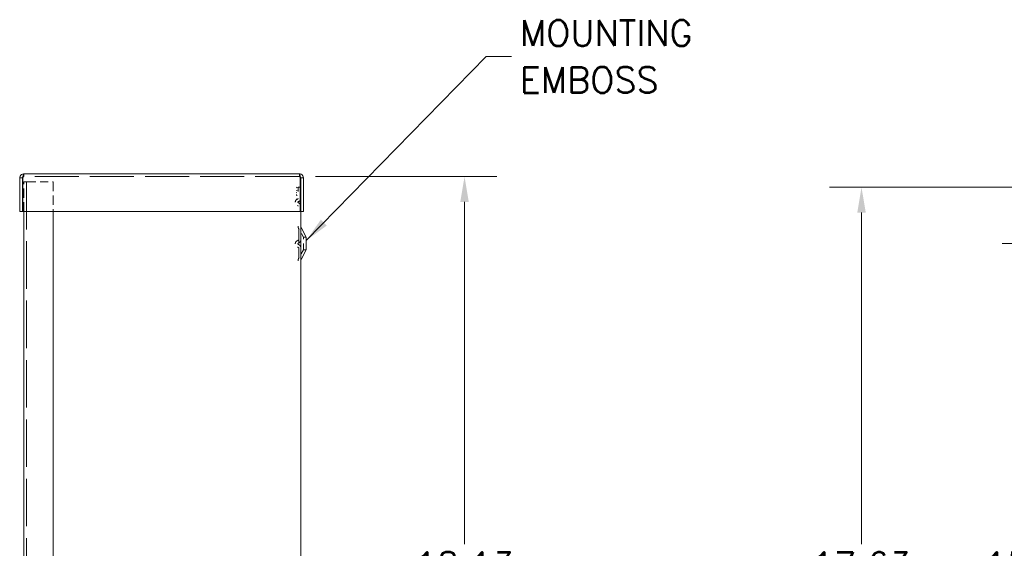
# Model space of a CAD drawing. Header units: inches. Extents: x 6.2 to 97.6, y 4.7 to 60.7.
# Tile 10 of 11: x 39.7 to 62.7, y 41.3 to 53.7. Entities that reach past the tile are written whole.
import ezdxf

# ---------------------------------------------------------------- set-up
doc = ezdxf.new("R2010")
doc.units = ezdxf.units.IN
doc.header["$LTSCALE"] = 6
doc.header["$MEASUREMENT"] = 0
doc.linetypes.add('DASHED', pattern=[0.2067, 0.1654, -0.0413])
for name, color, linetype, lineweight in [('Dimension (ANSI)', 7, 'Continuous', 5), ('Hidden (ANSI)', 7, 'DASHED', 5), ('Symbol (ANSI)', 7, 'Continuous', 5), ('Visible (ANSI)', 7, 'Continuous', 5)]:
    doc.layers.add(name, color=color, linetype=linetype, lineweight=lineweight)
doc.styles.add('ROMANS', font='romans.shx')
doc.dimstyles.new('Default (ANSI)', dxfattribs={"dimscale": 6, "dimtxt": 0.1, "dimasz": 0.098425, "dimexe": 0.125, "dimexo": 0.0625, "dimgap": 0.031496, "dimtad": 0, "dimtih": 1, "dimtoh": 1, "dimrnd": 1e-08, "dimzin": 0, "dimdsep": 46, "dimtxsty": 'ROMANS', "dimcen": 0.09, "dimdle": 0.393701, "dimclrd": 256, "dimclre": 256, "dimclrt": 256, "dimadec": 0, "dimazin": 0, "dimtfac": 1, "dimtofl": 0, "dimtmove": 0, "dimatfit": 3, "dimfxl": 1, "dimtolj": 1, "dimtzin": 0, "dimlwd": -1, "dimlwe": -1, "dimarcsym": 0})
doc.dimstyles.new('Default (ANSI)$7', dxfattribs={"dimscale": 6, "dimtxt": 0.1, "dimasz": 0.098425, "dimexe": 0.125, "dimexo": 0.0625, "dimgap": 0.031496, "dimtad": 0, "dimtih": 1, "dimtoh": 1, "dimrnd": 1e-08, "dimzin": 0, "dimdsep": 46, "dimtxsty": 'ROMANS', "dimcen": 0.09, "dimdle": 0.393701, "dimclrd": 256, "dimclre": 256, "dimclrt": 256, "dimadec": 0, "dimazin": 0, "dimtfac": 1, "dimtofl": 0, "dimtmove": 0, "dimatfit": 3, "dimfxl": 1, "dimtolj": 1, "dimtzin": 0, "dimlwd": -1, "dimlwe": -1, "dimarcsym": 0})

# ---------------------------------------------------------------- blocks, each defined once
blk = doc.blocks.new('*D6')
at = {"layer": 'Defpoints', "color": 0, "transparency": 16777216}
for p in [(46.226, 50.005), (50.082, 50.005), (46.09, 31.88)]:
    blk.add_point(p, dxfattribs=at)
at = {"layer": 'Dimension (ANSI)', "transparency": 16777216}
for p, q in [((46.601, 50.005), (50.832, 50.005)), ((50.082, 49.414), (50.082, 41.431)), ((50.082, 32.471), (50.082, 40.454)), ((46.465, 31.88), (50.832, 31.88))]:
    blk.add_line(p, q, dxfattribs=at)
for points in [[(49.983, 49.414), (50.18, 49.414), (50.082, 50.005)], [(49.983, 32.471), (50.18, 32.471), (50.082, 31.88)]]:
    blk.add_solid(points, dxfattribs=at)
at = {"layer": 'Dimension (ANSI)', "transparency": 16777216, "insert": (48.925, 41.242), "char_height": 0.6, "attachment_point": 1, "style": 'ROMANS'}
blk.add_mtext('\\A1;18.13', dxfattribs=at)
blk = doc.blocks.new('*D11')
at = {"layer": 'Defpoints', "color": 0, "transparency": 16777216}
for p in [(66.754, 49.755), (59.351, 32.13), (66.754, 32.13)]:
    blk.add_point(p, dxfattribs=at)
at = {"layer": 'Dimension (ANSI)', "transparency": 16777216}
for p, q in [((66.379, 49.755), (58.601, 49.755)), ((59.351, 49.164), (59.351, 41.431)), ((59.351, 32.721), (59.351, 40.454)), ((66.379, 32.13), (58.601, 32.13))]:
    blk.add_line(p, q, dxfattribs=at)
for points in [[(59.253, 49.164), (59.45, 49.164), (59.351, 49.755)], [(59.253, 32.721), (59.45, 32.721), (59.351, 32.13)]]:
    blk.add_solid(points, dxfattribs=at)
at = {"layer": 'Dimension (ANSI)', "transparency": 16777216, "insert": (58.194, 41.242), "char_height": 0.6, "attachment_point": 1, "style": 'ROMANS'}
blk.add_mtext('\\A1;17.63', dxfattribs=at)
blk = doc.blocks.new('*D27')
at = {"layer": 'Defpoints', "color": 0, "transparency": 16777216}
for p in [(65.067, 48.442), (63.386, 33.442), (65.067, 33.442)]:
    blk.add_point(p, dxfattribs=at)
at = {"layer": 'Dimension (ANSI)', "transparency": 16777216}
for p, q in [((64.692, 48.442), (62.636, 48.442)), ((63.386, 47.852), (63.386, 41.431)), ((63.386, 34.033), (63.386, 40.454)), ((64.692, 33.442), (62.636, 33.442))]:
    blk.add_line(p, q, dxfattribs=at)
for points in [[(63.287, 47.852), (63.484, 47.852), (63.386, 48.442)], [(63.287, 34.033), (63.484, 34.033), (63.386, 33.442)]]:
    blk.add_solid(points, dxfattribs=at)
at = {"layer": 'Dimension (ANSI)', "transparency": 16777216, "insert": (62.229, 41.242), "char_height": 0.6, "attachment_point": 1, "style": 'ROMANS'}
blk.add_mtext('\\A1;15.00', dxfattribs=at)

msp = doc.modelspace()

# ---------------------------------------------------------------- linework, layer by layer
at = {"layer": 'Hidden (ANSI)', "ltscale": 0.019582}
for p, q in [((39.787, 50.005), (39.787, 50.067)), ((46.226, 50.005), (46.226, 50.067))]:
    msp.add_line(p, q, dxfattribs=at)
at = {"layer": 'Hidden (ANSI)', "ltscale": 1.0383}
msp.add_line((46.226, 50.005), (39.787, 50.005), dxfattribs=at)
at = {"layer": 'Hidden (ANSI)', "ltscale": 0.046399}
msp.add_line((39.883, 49.879), (39.79, 49.879), dxfattribs=at)
at = {"layer": 'Hidden (ANSI)', "ltscale": 0.217988}
for p, q in [((39.79, 49.192), (39.79, 49.879)), ((40.478, 49.879), (40.478, 49.192))]:
    msp.add_line(p, q, dxfattribs=at)
at = {"layer": 'Hidden (ANSI)', "ltscale": 1.116445}
msp.add_line((39.852, 49.879), (39.852, 31.879), dxfattribs=at)
at = {"layer": 'Hidden (ANSI)', "ltscale": 0.188703}
msp.add_line((39.883, 49.879), (40.478, 49.879), dxfattribs=at)
at = {"layer": 'Hidden (ANSI)', "ltscale": 0.007048}
for p, q in [((46.159, 49.76), (46.172, 49.741)), ((46.172, 49.678), (46.159, 49.678)), ((46.159, 49.563), (46.172, 49.563))]:
    msp.add_line(p, q, dxfattribs=at)
at = {"layer": 'Hidden (ANSI)', "ltscale": 0.03433}
msp.add_line((46.195, 49.755), (46.195, 49.647), dxfattribs=at)
at = {"layer": 'Hidden (ANSI)', "ltscale": 0.016075}
msp.add_line((46.195, 49.755), (46.246, 49.755), dxfattribs=at)
at = {"layer": 'Hidden (ANSI)', "ltscale": 5.87247e-05}
msp.add_line((46.257, 49.755), (46.258, 49.755), dxfattribs=at)
at = {"layer": 'Hidden (ANSI)', "ltscale": 0.178624}
msp.add_line((46.258, 49.192), (46.258, 49.755), dxfattribs=at)
at = {"layer": 'Hidden (ANSI)', "ltscale": 0.005458}
for p, q in [((46.162, 49.633), (46.147, 49.623)), ((46.162, 49.574), (46.147, 49.574)), ((46.147, 49.477), (46.162, 49.477))]:
    msp.add_line(p, q, dxfattribs=at)
at = {"layer": 'Hidden (ANSI)', "ltscale": 0.34256}
msp.add_line((46.21, 48.786), (46.21, 48.099), dxfattribs=at)
at = {"layer": 'Hidden (ANSI)', "ltscale": 0.070663}
for p, q in [((46.32, 48.592), (46.21, 48.786)), ((46.32, 48.292), (46.21, 48.099))]:
    msp.add_line(p, q, dxfattribs=at)
at = {"layer": 'Hidden (ANSI)', "ltscale": 0.149495}
msp.add_line((46.32, 48.292), (46.32, 48.592), dxfattribs=at)
at = {"layer": 'Hidden (ANSI)', "ltscale": 0.019741}
for p, q in [((46.32, 48.592), (46.383, 48.592)), ((46.32, 48.292), (46.383, 48.292))]:
    msp.add_line(p, q, dxfattribs=at)
at = {"layer": 'Hidden (ANSI)', "ltscale": 0.063102}
for centre in [(46.208, 49.405), (46.208, 48.435)]:
    msp.add_arc(centre, 0.0786, 107.4539, 252.5461, dxfattribs=at)
at = {"layer": 'Hidden (ANSI)', "ltscale": 0.00617}
for centre, start, end in [((46.18, 49.495), 287.4539, 0), ((46.18, 49.315), 0, 72.5461), ((46.18, 48.525), 287.4539, 0), ((46.18, 48.345), 0, 72.5461)]:
    msp.add_arc(centre, 0.0156, start, end, dxfattribs=at)
at = {"layer": 'Hidden (ANSI)', "ltscale": 0.031292}
for centre, start, end in [((46.18, 49.495), 287.4539, 0), ((46.18, 49.315), 0, 72.5461), ((46.18, 48.525), 287.4539, 0), ((46.18, 48.345), 0, 72.5461)]:
    msp.add_arc(centre, 0.0781, start, end, dxfattribs=at)
at = {"layer": 'Hidden (ANSI)', "ltscale": 0.012858}
for centre in [(46.208, 49.405), (46.208, 48.435)]:
    msp.add_arc(centre, 0.0161, 107.4539, 252.5461, dxfattribs=at)
at = {"layer": 'Hidden (ANSI)', "ltscale": 0.019194}
for centre, start, end in [((46.32, 48.844), 180, 207.8584), ((46.32, 48.04), 152.1416, 180)]:
    msp.add_arc(centre, 0.125, start, end, dxfattribs=at)
at = {"layer": 'Hidden (ANSI)', "ltscale": 0.016667}
for points in [[(39.787, 50.005), (39.781, 50.005), (39.775, 49.992), (39.768, 49.976), (39.768, 49.976), (39.768, 49.975), (39.767, 49.974)], [(46.226, 50.005), (46.232, 50.005), (46.239, 49.992), (46.245, 49.976), (46.245, 49.976), (46.246, 49.975), (46.246, 49.974)]]:
    msp.add_open_spline(points, degree=3, knots=[0, 0, 0, 0, 1.483475, 1.483475, 1.483475, 1.570796, 1.570796, 1.570796, 1.570796], dxfattribs=at)
at = {"layer": 'Hidden (ANSI)', "ltscale": 0.005826}
for points in [[(39.787, 50.005), (39.782, 50.005), (39.776, 50.003), (39.771, 50)], [(46.226, 50.005), (46.232, 50.005), (46.237, 50.003), (46.242, 50)]]:
    msp.add_open_spline(points, degree=3, dxfattribs=at)
at = {"layer": 'Visible (ANSI)'}
for p, q in [((39.756, 49.974), (39.694, 49.974)), ((39.694, 49.974), (39.694, 49.192)), ((39.756, 49.974), (39.756, 49.192)), ((39.767, 49.192), (39.767, 49.974)), ((39.787, 50.067), (46.226, 50.067)), ((46.246, 49.974), (46.246, 49.192)), ((46.257, 49.974), (46.257, 49.192)), ((46.257, 49.974), (46.319, 49.974)), ((46.319, 49.192), (46.319, 49.974)), ((46.246, 49.755), (46.257, 49.755)), ((39.756, 49.192), (39.694, 49.192)), ((46.246, 49.192), (39.767, 49.192)), ((39.79, 31.879), (39.79, 49.192)), ((40.478, 49.192), (40.478, 31.879)), ((46.257, 32.213), (46.257, 49.192)), ((46.257, 49.192), (46.319, 49.192)), ((46.258, 32.13), (46.258, 49.192)), ((46.383, 48.592), (46.265, 48.815)), ((46.383, 48.292), (46.383, 48.592)), ((46.383, 48.292), (46.265, 48.07))]:
    msp.add_line(p, q, dxfattribs=at)
for centre, start, end in [((46.32, 48.844), 180, 207.8584), ((46.32, 48.04), 152.1416, 180)]:
    msp.add_arc(centre, 0.0625, start, end, dxfattribs=at)
for points, knots in [([(39.787, 50.067), (39.752, 50.067), (39.718, 50.045), (39.703, 50.014), (39.697, 50.001), (39.694, 49.987), (39.694, 49.974)], [0, 0, 0, 0, 1.128705, 1.128705, 1.128705, 1.570796, 1.570796, 1.570796, 1.570796]), ([(39.771, 50), (39.763, 49.995), (39.757, 49.986), (39.756, 49.976), (39.756, 49.976), (39.756, 49.975), (39.756, 49.974)], [0.555831, 0.555831, 0.555831, 0.555831, 1.483475, 1.483475, 1.483475, 1.570796, 1.570796, 1.570796, 1.570796]), ([(39.767, 49.974), (39.772, 50.009), (39.777, 50.043), (39.782, 50.058), (39.784, 50.064), (39.785, 50.067), (39.787, 50.067)], [0, 0, 0, 0, 1.128705, 1.128705, 1.128705, 1.570796, 1.570796, 1.570796, 1.570796]), ([(46.319, 49.974), (46.319, 50.009), (46.297, 50.043), (46.266, 50.058), (46.253, 50.064), (46.24, 50.067), (46.226, 50.067)], [0, 0, 0, 0, 1.128705, 1.128705, 1.128705, 1.570796, 1.570796, 1.570796, 1.570796]), ([(46.226, 50.067), (46.231, 50.067), (46.236, 50.045), (46.24, 50.014), (46.242, 50.001), (46.244, 49.987), (46.246, 49.974)], [0, 0, 0, 0, 1.128705, 1.128705, 1.128705, 1.570796, 1.570796, 1.570796, 1.570796]), ([(46.242, 50), (46.25, 49.995), (46.256, 49.986), (46.257, 49.976), (46.257, 49.976), (46.257, 49.975), (46.257, 49.974)], [0.555831, 0.555831, 0.555831, 0.555831, 1.483475, 1.483475, 1.483475, 1.570796, 1.570796, 1.570796, 1.570796])]:
    msp.add_open_spline(points, degree=3, knots=knots, dxfattribs=at)
for points in [[(46.246, 49.907), (46.26, 49.87), (46.261, 49.828), (46.246, 49.792)], [(46.257, 49.647), (46.257, 49.657), (46.253, 49.668), (46.246, 49.678)], [(46.251, 49.806), (46.258, 49.789), (46.259, 49.772), (46.253, 49.755)]]:
    msp.add_open_spline(points, degree=3, dxfattribs=at)

# ---------------------------------------------------------------- texts
at = {"layer": 'Symbol (ANSI)', "insert": (51.369, 52.804), "char_height": 0.6, "width": 5.19968, "attachment_point": 4, "line_spacing_factor": 1.093904, "style": 'ROMANS'}
msp.add_mtext('{\\fRomanS|b0|i0;\\H0.6000;MOUNTING \\PEMBOSS}', dxfattribs=at)

# ---------------------------------------------------------------- dimensions: what is measured, and where the dimension line sits
at = {"layer": 'Dimension (ANSI)'}
for base, p1, p2, angle, picture, middle in [((50.081843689, 50.004987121), (46.089760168, 31.879987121), (46.225868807, 50.004987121), 90, '*D6', (50.081843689, 40.942487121)), ((59.351078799, 32.129987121), (66.75407164, 49.754987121), (66.75407164, 32.129987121), 90, '*D11', (59.351078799, 40.942487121)), ((63.386, 33.442), (65.067, 48.442), (65.067, 33.442), 270, '*D27', (63.386, 40.942))]:
    dim = msp.add_linear_dim(base=base, p1=p1, p2=p2, angle=angle, dimstyle='Default (ANSI)', override={"dimdec": 2, "dimtp": 0, "dimtm": 0, "dimtdec": 2, "dimatfit": 1}, dxfattribs=at)
    dim.commit()
    dim.dimension.update_dxf_attribs({"geometry": picture, "text_midpoint": middle, "dimtype": 160})

# ---------------------------------------------------------------- leaders
at = {"layer": 'Symbol (ANSI)', "annotation_type": 0, "has_hookline": 1, "hookline_direction": 0, "text_width": 4.342}
msp.add_leader([(46.383, 48.509), (50.589, 52.804), (51.18, 52.804)], dimstyle='Default (ANSI)$7', override={"dimtad": 0}, dxfattribs=at)

doc.saveas('drawing.dxf')
